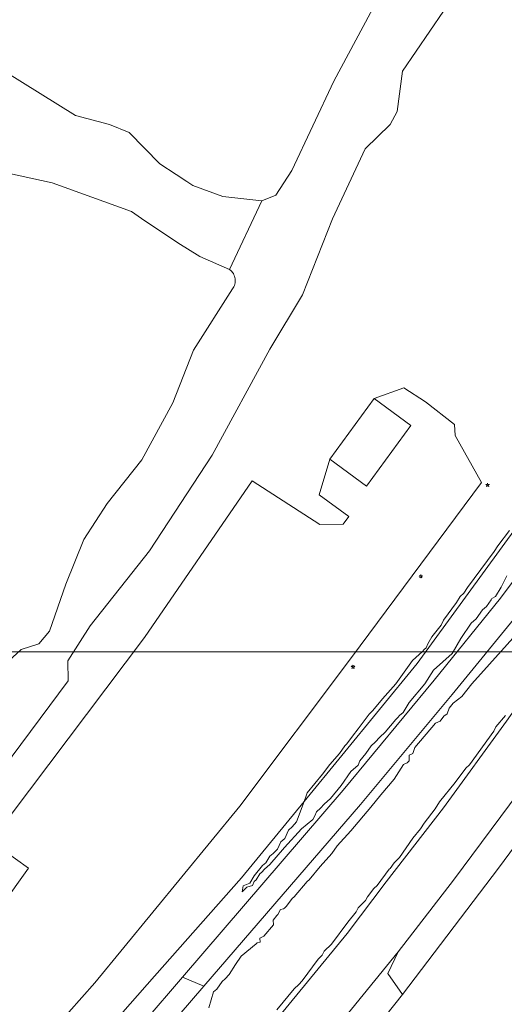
# Model space of a CAD drawing. Header units: metres. Extents: x 105376 to 107446, y 444190 to 447356.
# Tile 33 of 90: x 107104 to 107168, y 445757 to 445888. Entities that reach past the tile are written whole.
import ezdxf

# ---------------------------------------------------------------- set-up
doc = ezdxf.new("R2010")
doc.units = ezdxf.units.M
doc.header["$MEASUREMENT"] = 0
for name, color, linetype, lineweight in [('begroeid terreindeel kenmerkpunt', 3, 'Continuous', 0), ('onbegroeid terreindeel vlak', 5, 'Continuous', 0), ('ondersteunend wegdeel vlak', 2, 'Continuous', 0), ('overig bouwwerk IMGEO uitbreiding populatie vlak', 7, 'Continuous', 0), ('s_lantaarnpaal_lichtmast', 7, 'Continuous', 0), ('scheiding lijn', 7, 'Continuous', 0), ('taludlijn', 5, 'Continuous', 0), ('waterdeel vlak', 4, 'Continuous', 0), ('wegdeel vlak', 2, 'Continuous', 0)]:
    doc.layers.add(name, color=color, linetype=linetype, lineweight=lineweight)

msp = doc.modelspace()

# ---------------------------------------------------------------- linework, layer by layer
at = {"linetype": 'Continuous', "lineweight": 0, "flags": 128}
msp.add_lwpolyline([(107294.76, 445804.22), (106441.12, 445804.22), (106441.12, 446395.97), (107294.76, 446395.97)], close=True, dxfattribs=at)
msp.add_lwpolyline([(107294.76, 445804.22), (106441.12, 445804.22), (106441.12, 446395.97), (107294.76, 446395.97)], close=True, dxfattribs=at)
at = {"layer": 'begroeid terreindeel kenmerkpunt', "flags": 128}
for points in [[(107151.1, 445890.78), (107145.28, 445879.84), (107139.71, 445868), (107137.58, 445864.73), (107135.75, 445864), (107130.57, 445864.56), (107126.62, 445866.05), (107125.81, 445866.57), (107124.4, 445867.48), (107122.22, 445868.88), (107118.15, 445873.06), (107115.58, 445874.1), (107111.05, 445875.29), (107101.69, 445881.13)], [(107151.1, 445890.78), (107145.28, 445879.84), (107139.71, 445868), (107137.58, 445864.73), (107135.75, 445864), (107130.57, 445864.56), (107126.62, 445866.05), (107125.81, 445866.57), (107124.4, 445867.48), (107122.22, 445868.88), (107118.15, 445873.06), (107115.58, 445874.1), (107111.05, 445875.29), (107101.69, 445881.13)], [(107096.34, 445781.94), (107110.09, 445800.36), (107110.06, 445803), (107113.01, 445807.64), (107120.87, 445817.62), (107129.17, 445830.3), (107136.79, 445844.35), (107141.15, 445851.54), (107145.11, 445861.62), (107149.42, 445870.91), (107152.74, 445874.12), (107153.69, 445875.85), (107154.39, 445881.2), (107159.82, 445889.13)], [(107096.34, 445781.94), (107110.09, 445800.36), (107110.06, 445803), (107113.01, 445807.64), (107120.87, 445817.62), (107129.17, 445830.3), (107136.79, 445844.35), (107141.15, 445851.54), (107145.11, 445861.62), (107149.42, 445870.91), (107152.74, 445874.12), (107153.69, 445875.85), (107154.39, 445881.2), (107159.82, 445889.13)], [(107218.9, 445888.95), (107216.47, 445884.15), (107212.89, 445877.9), (107206.43, 445866.88), (107200.45, 445857.32), (107196.17, 445851.19), (107185.59, 445835.77), (107174.43, 445820.77), (107167.36, 445811.34), (107158.59, 445800.46), (107146.51, 445785.89), (107125.24, 445761.07), (107115.08, 445749.22)], [(107218.9, 445888.95), (107216.47, 445884.15), (107212.89, 445877.9), (107206.43, 445866.88), (107200.45, 445857.32), (107196.17, 445851.19), (107185.59, 445835.77), (107174.43, 445820.77), (107167.36, 445811.34), (107158.59, 445800.46), (107146.51, 445785.89), (107125.24, 445761.07), (107115.08, 445749.22)], [(107096.62, 445868.84), (107107.95, 445866.38), (107118.48, 445862.57), (107120.26, 445861.36), (107121.79, 445860.33), (107124.6, 445858.41), (107127.52, 445856.63), (107131.48, 445854.88), (107131.62, 445854.76), (107131.75, 445854.64), (107131.87, 445854.5), (107131.97, 445854.35), (107132.05, 445854.19), (107132.12, 445854.02), (107132.18, 445853.85), (107132.21, 445853.67), (107132.23, 445853.49), (107132.22, 445853.31), (107132.2, 445853.13), (107132.17, 445852.95), (107132.11, 445852.78), (107132.04, 445852.61), (107131.95, 445852.45), (107131.85, 445852.31), (107126.71, 445844.19), (107123.97, 445837.24), (107119.85, 445829.68), (107115.26, 445823.88), (107112.17, 445819.11), (107109.79, 445813.16), (107107.6, 445806.96), (107106.21, 445805.29), (107103.86, 445804.5), (107099.26, 445800.34)], [(107096.62, 445868.84), (107107.95, 445866.38), (107118.48, 445862.57), (107120.26, 445861.36), (107121.79, 445860.33), (107124.6, 445858.41), (107127.52, 445856.63), (107131.48, 445854.88), (107131.62, 445854.76), (107131.75, 445854.64), (107131.87, 445854.5), (107131.97, 445854.35), (107132.05, 445854.19), (107132.12, 445854.02), (107132.18, 445853.85), (107132.21, 445853.67), (107132.23, 445853.49), (107132.22, 445853.31), (107132.2, 445853.13), (107132.17, 445852.95), (107132.11, 445852.78), (107132.04, 445852.61), (107131.95, 445852.45), (107131.85, 445852.31), (107126.71, 445844.19), (107123.97, 445837.24), (107119.85, 445829.68), (107115.26, 445823.88), (107112.17, 445819.11), (107109.79, 445813.16), (107107.6, 445806.96), (107106.21, 445805.29), (107103.86, 445804.5), (107099.26, 445800.34)], [(107108.44, 445754.48), (107113.6, 445760.32), (107132.82, 445783.76), (107147.6, 445803.44), (107164.82, 445826.67), (107161.35, 445832.88), (107161.25, 445834.35), (107157.43, 445837.37), (107154.56, 445839.22), (107150.61, 445837.78), (107155.5, 445834.22), (107149.62, 445826.17), (107144.74, 445829.73), (107143.35, 445825.02), (107147.27, 445822.15), (107146.53, 445821.14), (107143.41, 445821.11), (107134.44, 445826.88), (107120.18, 445806.1), (107102.41, 445782.46)], [(107108.44, 445754.48), (107113.6, 445760.32), (107132.82, 445783.76), (107147.6, 445803.44), (107164.82, 445826.67), (107161.35, 445832.88), (107161.25, 445834.35), (107157.43, 445837.37), (107154.56, 445839.22), (107150.61, 445837.78), (107155.5, 445834.22), (107149.62, 445826.17), (107144.74, 445829.73), (107143.35, 445825.02), (107147.27, 445822.15), (107146.53, 445821.14), (107143.41, 445821.11), (107134.44, 445826.88), (107120.18, 445806.1), (107102.41, 445782.46)], [(107168.56, 445820.3), (107166.99, 445818.26), (107166.51, 445817.5), (107162.99, 445812.76), (107162.51, 445811.99), (107162.02, 445811.55), (107161.51, 445810.74), (107159.82, 445808.42), (107159.51, 445807.74), (107158.24, 445806.19), (107157.74, 445805.26), (107157.51, 445804.74), (107157.24, 445804.5), (107157.01, 445804.24), (107155.71, 445803.04), (107153.47, 445799.99), (107151.74, 445798), (107150.44, 445796.42), (107149.94, 445795.96), (107148.51, 445793.99), (107147.74, 445793.01), (107147.01, 445792), (107146.74, 445791.76), (107146.01, 445790.74), (107144.74, 445789.26), (107143.76, 445787.99), (107141.76, 445785.54), (107141.62, 445785.12), (107141.34, 445784.37), (107133.04, 445774.24), (107121.51, 445761.22), (107108.32, 445746.18)], [(107168.56, 445820.3), (107166.99, 445818.26), (107166.51, 445817.5), (107162.99, 445812.76), (107162.51, 445811.99), (107162.02, 445811.55), (107161.51, 445810.74), (107159.82, 445808.42), (107159.51, 445807.74), (107158.24, 445806.19), (107157.74, 445805.26), (107157.51, 445804.74), (107157.24, 445804.5), (107157.01, 445804.24), (107155.71, 445803.04), (107153.47, 445799.99), (107151.74, 445798), (107150.44, 445796.42), (107149.94, 445795.96), (107148.51, 445793.99), (107147.74, 445793.01), (107147.01, 445792), (107146.74, 445791.76), (107146.01, 445790.74), (107144.74, 445789.26), (107143.76, 445787.99), (107141.76, 445785.54), (107141.62, 445785.12), (107141.34, 445784.37), (107133.04, 445774.24), (107121.51, 445761.22), (107108.32, 445746.18)], [(107168.21, 445814.29), (107167.46, 445812.79), (107166.7, 445811.53), (107166.2, 445811.3), (107166.12, 445811.12), (107165.51, 445810.22), (107164.99, 445809.76), (107164.15, 445808.59), (107163.49, 445808.01), (107162.08, 445805.99), (107160.97, 445804), (107158.48, 445801.77), (107157.32, 445799.95), (107155.24, 445797.51), (107154.48, 445796.19), (107153.99, 445795.76), (107153.76, 445795.49), (107153.49, 445795.26), (107152.1, 445793.55), (107151.36, 445792.89), (107150.77, 445792.23), (107150.24, 445791.76), (107149.51, 445790.74), (107148.74, 445789.76), (107148.49, 445789.2), (107147.53, 445788.35), (107146.26, 445786.49), (107144.83, 445784.76), (107143.99, 445784.01), (107143.52, 445783.48), (107142.99, 445783.01), (107142.76, 445782.49), (107142.48, 445781.98), (107141.01, 445780.74), (107138.74, 445778.26), (107136.81, 445776.01), (107136.11, 445775.39), (107135.76, 445774.99), (107135.49, 445774.76), (107135.01, 445773.99), (107134.74, 445773.76), (107134.51, 445773.24), (107133.74, 445773.01), (107133.12, 445772.38), (107133.26, 445773.17), (107134.15, 445773.54), (107134.74, 445774.52), (107135.85, 445775.9), (107136.26, 445776.24), (107136.79, 445777.11), (107137.26, 445777.49), (107137.49, 445777.76), (107137.82, 445778.03), (107138.24, 445779.01), (107138.79, 445779.46), (107139.27, 445780.59), (107139.76, 445780.99), (107140.32, 445781.68), (107141.34, 445784.37), (107141.62, 445785.12), (107141.76, 445785.54), (107143.76, 445787.99), (107144.74, 445789.26), (107146.01, 445790.74), (107146.74, 445791.76), (107147.01, 445792), (107147.74, 445793.01), (107148.51, 445793.99), (107149.94, 445795.96), (107150.44, 445796.42), (107151.74, 445798), (107153.47, 445799.99), (107155.71, 445803.04), (107157.01, 445804.24), (107157.24, 445804.5), (107157.51, 445804.74), (107157.74, 445805.26), (107158.24, 445806.19), (107159.51, 445807.74), (107159.82, 445808.42), (107161.51, 445810.74), (107162.02, 445811.55), (107162.51, 445811.99), (107162.99, 445812.76), (107166.51, 445817.5), (107166.99, 445818.26), (107168.56, 445820.3)], [(107168.21, 445814.29), (107167.46, 445812.79), (107166.7, 445811.53), (107166.2, 445811.3), (107166.12, 445811.12), (107165.51, 445810.22), (107164.99, 445809.76), (107164.15, 445808.59), (107163.49, 445808.01), (107162.08, 445805.99), (107160.97, 445804), (107158.48, 445801.77), (107157.32, 445799.95), (107155.24, 445797.51), (107154.48, 445796.19), (107153.99, 445795.76), (107153.76, 445795.49), (107153.49, 445795.26), (107152.1, 445793.55), (107151.36, 445792.89), (107150.77, 445792.23), (107150.24, 445791.76), (107149.51, 445790.74), (107148.74, 445789.76), (107148.49, 445789.2), (107147.53, 445788.35), (107146.26, 445786.49), (107144.83, 445784.76), (107143.99, 445784.01), (107143.52, 445783.48), (107142.99, 445783.01), (107142.76, 445782.49), (107142.48, 445781.98), (107141.01, 445780.74), (107138.74, 445778.26), (107136.81, 445776.01), (107136.11, 445775.39), (107135.76, 445774.99), (107135.49, 445774.76), (107135.01, 445773.99), (107134.74, 445773.76), (107134.51, 445773.24), (107133.74, 445773.01), (107133.12, 445772.38), (107133.26, 445773.17), (107134.15, 445773.54), (107134.74, 445774.52), (107135.85, 445775.9), (107136.26, 445776.24), (107136.79, 445777.11), (107137.26, 445777.49), (107137.49, 445777.76), (107137.82, 445778.03), (107138.24, 445779.01), (107138.79, 445779.46), (107139.27, 445780.59), (107139.76, 445780.99), (107140.32, 445781.68), (107141.34, 445784.37), (107141.62, 445785.12), (107141.76, 445785.54), (107143.76, 445787.99), (107144.74, 445789.26), (107146.01, 445790.74), (107146.74, 445791.76), (107147.01, 445792), (107147.74, 445793.01), (107148.51, 445793.99), (107149.94, 445795.96), (107150.44, 445796.42), (107151.74, 445798), (107153.47, 445799.99), (107155.71, 445803.04), (107157.01, 445804.24), (107157.24, 445804.5), (107157.51, 445804.74), (107157.74, 445805.26), (107158.24, 445806.19), (107159.51, 445807.74), (107159.82, 445808.42), (107161.51, 445810.74), (107162.02, 445811.55), (107162.51, 445811.99), (107162.99, 445812.76), (107166.51, 445817.5), (107166.99, 445818.26), (107168.56, 445820.3)], [(107108.32, 445746.18), (107121.51, 445761.22), (107133.04, 445774.24), (107141.34, 445784.37), (107140.32, 445781.68), (107139.76, 445780.99), (107139.27, 445780.59), (107138.79, 445779.46), (107138.24, 445779.01), (107137.82, 445778.03), (107137.49, 445777.76), (107137.26, 445777.49), (107136.79, 445777.11), (107136.26, 445776.24), (107135.85, 445775.9), (107134.74, 445774.52), (107134.15, 445773.54), (107133.26, 445773.17), (107133.12, 445772.38), (107133.74, 445773.01), (107134.51, 445773.24), (107134.74, 445773.76), (107135.01, 445773.99), (107135.49, 445774.76), (107135.76, 445774.99), (107136.11, 445775.39), (107136.81, 445776.01), (107138.74, 445778.26), (107141.01, 445780.74), (107142.48, 445781.98), (107142.76, 445782.49), (107142.99, 445783.01), (107143.52, 445783.48), (107143.99, 445784.01), (107144.83, 445784.76), (107146.26, 445786.49), (107147.53, 445788.35), (107148.49, 445789.2), (107148.74, 445789.76), (107149.51, 445790.74), (107150.24, 445791.76), (107150.77, 445792.23), (107151.36, 445792.89), (107152.1, 445793.55), (107153.49, 445795.26), (107153.76, 445795.49), (107153.99, 445795.76), (107154.48, 445796.19), (107155.24, 445797.51), (107157.32, 445799.95), (107158.48, 445801.77), (107160.97, 445804), (107162.08, 445805.99), (107163.49, 445808.01), (107164.15, 445808.59), (107164.99, 445809.76), (107165.51, 445810.22), (107166.12, 445811.12), (107166.2, 445811.3), (107166.7, 445811.53), (107167.46, 445812.79), (107168.21, 445814.29)], [(107108.32, 445746.18), (107121.51, 445761.22), (107133.04, 445774.24), (107141.34, 445784.37), (107140.32, 445781.68), (107139.76, 445780.99), (107139.27, 445780.59), (107138.79, 445779.46), (107138.24, 445779.01), (107137.82, 445778.03), (107137.49, 445777.76), (107137.26, 445777.49), (107136.79, 445777.11), (107136.26, 445776.24), (107135.85, 445775.9), (107134.74, 445774.52), (107134.15, 445773.54), (107133.26, 445773.17), (107133.12, 445772.38), (107133.74, 445773.01), (107134.51, 445773.24), (107134.74, 445773.76), (107135.01, 445773.99), (107135.49, 445774.76), (107135.76, 445774.99), (107136.11, 445775.39), (107136.81, 445776.01), (107138.74, 445778.26), (107141.01, 445780.74), (107142.48, 445781.98), (107142.76, 445782.49), (107142.99, 445783.01), (107143.52, 445783.48), (107143.99, 445784.01), (107144.83, 445784.76), (107146.26, 445786.49), (107147.53, 445788.35), (107148.49, 445789.2), (107148.74, 445789.76), (107149.51, 445790.74), (107150.24, 445791.76), (107150.77, 445792.23), (107151.36, 445792.89), (107152.1, 445793.55), (107153.49, 445795.26), (107153.76, 445795.49), (107153.99, 445795.76), (107154.48, 445796.19), (107155.24, 445797.51), (107157.32, 445799.95), (107158.48, 445801.77), (107160.97, 445804), (107162.08, 445805.99), (107163.49, 445808.01), (107164.15, 445808.59), (107164.99, 445809.76), (107165.51, 445810.22), (107166.12, 445811.12), (107166.2, 445811.3), (107166.7, 445811.53), (107167.46, 445812.79), (107168.21, 445814.29)], [(107128.71, 445757.02), (107129.36, 445759.14), (107129.76, 445759.49), (107130.49, 445760.51), (107130.89, 445760.86), (107131.4, 445761.44), (107132.24, 445762.76), (107133.02, 445763.87), (107135.01, 445765.49), (107135.12, 445765.62), (107135.51, 445765.74), (107135.47, 445766.25), (107136.02, 445766.5), (107137.28, 445768.02), (107137.23, 445768.66), (107137.74, 445769.26), (107137.88, 445769.38), (107138.21, 445770.04), (107138.62, 445770.12), (107138.74, 445770.25), (107139.01, 445770.49), (107139.74, 445771.51), (107140.01, 445771.74), (107141.74, 445773.76), (107142.01, 445773.99), (107143.49, 445775.75), (107145.01, 445777.49), (107145.74, 445778.5), (107147.51, 445780.49), (107150.16, 445783.63), (107151.49, 445785.26), (107153.26, 445787.35), (107154.49, 445789.26), (107155.01, 445789.5), (107155.27, 445789.78), (107155.24, 445790.5), (107155.76, 445790.74), (107155.99, 445791.51), (107158.73, 445794.77), (107159.35, 445795.02), (107159.84, 445795.66), (107160.27, 445795.98), (107160.57, 445796.73), (107161.09, 445797.41), (107162.22, 445798.28), (107163.54, 445799.98), (107175.24, 445813.01)], [(107128.71, 445757.02), (107129.36, 445759.14), (107129.76, 445759.49), (107130.49, 445760.51), (107130.89, 445760.86), (107131.4, 445761.44), (107132.24, 445762.76), (107133.02, 445763.87), (107135.01, 445765.49), (107135.12, 445765.62), (107135.51, 445765.74), (107135.47, 445766.25), (107136.02, 445766.5), (107137.28, 445768.02), (107137.23, 445768.66), (107137.74, 445769.26), (107137.88, 445769.38), (107138.21, 445770.04), (107138.62, 445770.12), (107138.74, 445770.25), (107139.01, 445770.49), (107139.74, 445771.51), (107140.01, 445771.74), (107141.74, 445773.76), (107142.01, 445773.99), (107143.49, 445775.75), (107145.01, 445777.49), (107145.74, 445778.5), (107147.51, 445780.49), (107150.16, 445783.63), (107151.49, 445785.26), (107153.26, 445787.35), (107154.49, 445789.26), (107155.01, 445789.5), (107155.27, 445789.78), (107155.24, 445790.5), (107155.76, 445790.74), (107155.99, 445791.51), (107158.73, 445794.77), (107159.35, 445795.02), (107159.84, 445795.66), (107160.27, 445795.98), (107160.57, 445796.73), (107161.09, 445797.41), (107162.22, 445798.28), (107163.54, 445799.98), (107175.24, 445813.01)], [(107168, 445795.75), (107166.75, 445794.25), (107166.49, 445793.71), (107163.25, 445789.25), (107162.77, 445788.79), (107161.36, 445786.88), (107159.29, 445784.31), (107158.7, 445783.41), (107157.25, 445781.5), (107156.75, 445780.75), (107155.75, 445779.5), (107153.96, 445776.94), (107153.25, 445776.25), (107152.75, 445775.5), (107152.62, 445775.38), (107151, 445773.25), (107150.56, 445772.82), (107149.75, 445771.75), (107149.49, 445771.23), (107148.52, 445770.29), (107148.25, 445769.75), (107147.14, 445768.37), (107144.98, 445765.46), (107144.01, 445764.52), (107143.74, 445763.98), (107143.22, 445763.47), (107141.07, 445760.58), (107140.63, 445760.12), (107140.03, 445759.55), (107137.75, 445756.75)], [(107168, 445795.75), (107166.75, 445794.25), (107166.49, 445793.71), (107163.25, 445789.25), (107162.77, 445788.79), (107161.36, 445786.88), (107159.29, 445784.31), (107158.7, 445783.41), (107157.25, 445781.5), (107156.75, 445780.75), (107155.75, 445779.5), (107153.96, 445776.94), (107153.25, 445776.25), (107152.75, 445775.5), (107152.62, 445775.38), (107151, 445773.25), (107150.56, 445772.82), (107149.75, 445771.75), (107149.49, 445771.23), (107148.52, 445770.29), (107148.25, 445769.75), (107147.14, 445768.37), (107144.98, 445765.46), (107144.01, 445764.52), (107143.74, 445763.98), (107143.22, 445763.47), (107141.07, 445760.58), (107140.63, 445760.12), (107140.03, 445759.55), (107137.75, 445756.75)]]:
    msp.add_lwpolyline(points, dxfattribs=at)
msp.add_lwpolyline([(107191.34, 445816.66), (107196.26, 445823.25), (107206.09, 445838.03), (107214.13, 445849.8), (107220.47, 445859.72), (107221.85, 445861.72), (107223.91, 445860.07), (107221.94, 445857.58), (107214.81, 445841.38), (107208.94, 445834.95), (107200.04, 445821.75), (107188.26, 445805.18), (107176.7, 445788.55), (107167.09, 445775.53), (107154.37, 445758.79), (107152.43, 445761.59), (107153.8, 445764.42), (107161.13, 445773.96), (107169.82, 445785.67), (107180.61, 445800.59)], close=True, dxfattribs=at)
msp.add_lwpolyline([(107191.34, 445816.66), (107196.26, 445823.25), (107206.09, 445838.03), (107214.13, 445849.8), (107220.47, 445859.72), (107221.85, 445861.72), (107223.91, 445860.07), (107221.94, 445857.58), (107214.81, 445841.38), (107208.94, 445834.95), (107200.04, 445821.75), (107188.26, 445805.18), (107176.7, 445788.55), (107167.09, 445775.53), (107154.37, 445758.79), (107152.43, 445761.59), (107153.8, 445764.42), (107161.13, 445773.96), (107169.82, 445785.67), (107180.61, 445800.59)], close=True, dxfattribs=at)
at = {"layer": 'onbegroeid terreindeel vlak', "flags": 128}
msp.add_lwpolyline([(107147.38, 445750), (107154.37, 445758.79), (107167.09, 445775.53), (107176.7, 445788.55)], dxfattribs=at)
msp.add_lwpolyline([(107147.38, 445750), (107154.37, 445758.79), (107167.09, 445775.53), (107176.7, 445788.55)], dxfattribs=at)
at = {"layer": 'ondersteunend wegdeel vlak', "flags": 128}
for points in [[(107117.13, 445747.21), (107128.06, 445759.9), (107148.82, 445783.97), (107160.96, 445798.55), (107169.86, 445809.47), (107176.97, 445818.89), (107188.16, 445834), (107198.7, 445849.42), (107203.05, 445855.69), (107209.08, 445865.33), (107215.54, 445876.35), (107219.05, 445882.54), (107224.94, 445892.82)], [(107175.24, 445813.01), (107163.54, 445799.98), (107162.22, 445798.28), (107161.09, 445797.41), (107160.57, 445796.73), (107160.27, 445795.98), (107159.84, 445795.66), (107159.35, 445795.02), (107158.73, 445794.77), (107155.99, 445791.51), (107155.76, 445790.74), (107155.24, 445790.5), (107155.27, 445789.78), (107155.01, 445789.5), (107154.49, 445789.26), (107153.26, 445787.35), (107151.49, 445785.26), (107150.16, 445783.63), (107147.51, 445780.49), (107145.74, 445778.5), (107145.01, 445777.49), (107143.49, 445775.75), (107142.01, 445773.99), (107141.74, 445773.76), (107140.01, 445771.74), (107139.74, 445771.51), (107139.01, 445770.49), (107138.74, 445770.25), (107138.62, 445770.12), (107138.21, 445770.04), (107137.88, 445769.38), (107137.74, 445769.26), (107137.23, 445768.66), (107137.28, 445768.02), (107136.02, 445766.5), (107135.47, 445766.25), (107135.51, 445765.74), (107135.12, 445765.62), (107135.01, 445765.49), (107133.02, 445763.87), (107132.24, 445762.76), (107131.4, 445761.44), (107130.89, 445760.86), (107130.49, 445760.51), (107129.76, 445759.49), (107129.36, 445759.14), (107128.71, 445757.02)], [(107137.75, 445756.75), (107140.03, 445759.55), (107140.63, 445760.12), (107141.07, 445760.58), (107143.22, 445763.47), (107143.74, 445763.98), (107144.01, 445764.52), (107144.98, 445765.46), (107147.14, 445768.37), (107148.25, 445769.75), (107148.52, 445770.29), (107149.49, 445771.23), (107149.75, 445771.75), (107150.56, 445772.82), (107151, 445773.25), (107152.62, 445775.38), (107152.75, 445775.5), (107153.25, 445776.25), (107153.96, 445776.94), (107155.75, 445779.5), (107156.75, 445780.75), (107157.25, 445781.5), (107158.7, 445783.41), (107159.29, 445784.31), (107161.36, 445786.88), (107162.77, 445788.79), (107163.25, 445789.25), (107166.49, 445793.71), (107166.75, 445794.25), (107168, 445795.75)], [(107168.15, 445795.01), (107159.79, 445783.53), (107152.23, 445773.7), (107147.04, 445766.88), (107137.94, 445755.78)]]:
    msp.add_lwpolyline(points, dxfattribs=at)
at = {"layer": 'overig bouwwerk IMGEO uitbreiding populatie vlak', "flags": 128}
msp.add_lwpolyline([(107144.74, 445829.73), (107150.61, 445837.78), (107155.5, 445834.22), (107149.62, 445826.17)], close=True, dxfattribs=at)
msp.add_lwpolyline([(107144.74, 445829.73), (107150.61, 445837.78), (107155.5, 445834.22), (107149.62, 445826.17)], close=True, dxfattribs=at)
at = {"layer": 's_lantaarnpaal_lichtmast', "color": 7, "linetype": 'Continuous', "lineweight": 0, "flags": 128}
for points in [[(107165.58, 445826.41), (107165.4, 445826.41), (107165.55, 445826.31), (107165.49, 445826.13), (107165.64, 445826.24), (107165.79, 445826.13), (107165.73, 445826.31), (107165.88, 445826.41), (107165.7, 445826.41), (107165.64, 445826.59)], [(107156.75, 445814.3), (107156.57, 445814.3), (107156.71, 445814.19), (107156.66, 445814.02), (107156.8, 445814.12), (107156.95, 445814.02), (107156.89, 445814.19), (107157.04, 445814.3), (107156.86, 445814.3), (107156.8, 445814.47)], [(107147.77, 445802.29), (107147.59, 445802.29), (107147.73, 445802.18), (107147.68, 445802.01), (107147.82, 445802.11), (107147.97, 445802.01), (107147.91, 445802.18), (107148.06, 445802.29), (107147.88, 445802.29), (107147.82, 445802.46)]]:
    msp.add_lwpolyline(points, close=True, dxfattribs=at)
at = {"layer": 'scheiding lijn', "flags": 128}
msp.add_lwpolyline([(107141.34, 445784.37), (107156.32, 445802.65), (107169.46, 445820.72)], dxfattribs=at)
at = {"layer": 'taludlijn', "flags": 128}
for points in [[(107143.76, 445787.99), (107144.74, 445789.26), (107146.01, 445790.74), (107146.74, 445791.76), (107147.01, 445792), (107147.74, 445793.01), (107148.51, 445793.99), (107149.94, 445795.96), (107150.44, 445796.42), (107151.74, 445798), (107153.47, 445799.99), (107155.71, 445803.04), (107157.01, 445804.24), (107157.24, 445804.5), (107157.51, 445804.74), (107157.74, 445805.26), (107158.24, 445806.19), (107159.51, 445807.74), (107159.82, 445808.42), (107161.51, 445810.74), (107162.02, 445811.55), (107162.51, 445811.99), (107162.99, 445812.76), (107166.51, 445817.5), (107166.99, 445818.26), (107168.56, 445820.3)], [(107168, 445795.75), (107166.75, 445794.25), (107166.49, 445793.71), (107163.25, 445789.25), (107162.77, 445788.79), (107161.36, 445786.88), (107159.29, 445784.31), (107158.7, 445783.41), (107157.25, 445781.5), (107156.75, 445780.75), (107155.75, 445779.5), (107153.96, 445776.94), (107153.25, 445776.25), (107152.75, 445775.5), (107152.62, 445775.38), (107151, 445773.25), (107150.56, 445772.82), (107149.75, 445771.75), (107149.49, 445771.23), (107148.52, 445770.29), (107148.25, 445769.75), (107147.14, 445768.37)]]:
    msp.add_lwpolyline(points, dxfattribs=at)
at = {"layer": 'waterdeel vlak', "flags": 128}
for points in [[(107099.26, 445800.34), (107103.86, 445804.5), (107106.21, 445805.29), (107107.6, 445806.96), (107109.79, 445813.16), (107112.17, 445819.11), (107115.26, 445823.88), (107119.85, 445829.68), (107123.97, 445837.24), (107126.71, 445844.19), (107131.85, 445852.31), (107131.95, 445852.45), (107132.04, 445852.61), (107132.11, 445852.78), (107132.17, 445852.95), (107132.2, 445853.13), (107132.22, 445853.31), (107132.23, 445853.49), (107132.21, 445853.67), (107132.18, 445853.85), (107132.12, 445854.02), (107132.05, 445854.19), (107131.97, 445854.35), (107131.87, 445854.5), (107131.75, 445854.64), (107131.62, 445854.76), (107131.48, 445854.88), (107135.75, 445864), (107137.58, 445864.73), (107139.71, 445868), (107145.28, 445879.84), (107151.1, 445890.78)], [(107099.26, 445800.34), (107103.86, 445804.5), (107106.21, 445805.29), (107107.6, 445806.96), (107109.79, 445813.16), (107112.17, 445819.11), (107115.26, 445823.88), (107119.85, 445829.68), (107123.97, 445837.24), (107126.71, 445844.19), (107131.85, 445852.31), (107131.95, 445852.45), (107132.04, 445852.61), (107132.11, 445852.78), (107132.17, 445852.95), (107132.2, 445853.13), (107132.22, 445853.31), (107132.23, 445853.49), (107132.21, 445853.67), (107132.18, 445853.85), (107132.12, 445854.02), (107132.05, 445854.19), (107131.97, 445854.35), (107131.87, 445854.5), (107131.75, 445854.64), (107131.62, 445854.76), (107131.48, 445854.88), (107135.75, 445864), (107137.58, 445864.73), (107139.71, 445868), (107145.28, 445879.84), (107151.1, 445890.78)], [(107159.82, 445889.13), (107154.39, 445881.2), (107153.69, 445875.85), (107152.74, 445874.12), (107149.42, 445870.91), (107145.11, 445861.62), (107141.15, 445851.54), (107136.79, 445844.35), (107129.17, 445830.3), (107120.87, 445817.62), (107113.01, 445807.64), (107110.06, 445803), (107110.09, 445800.36), (107096.34, 445781.94)], [(107159.82, 445889.13), (107154.39, 445881.2), (107153.69, 445875.85), (107152.74, 445874.12), (107149.42, 445870.91), (107145.11, 445861.62), (107141.15, 445851.54), (107136.79, 445844.35), (107129.17, 445830.3), (107120.87, 445817.62), (107113.01, 445807.64), (107110.06, 445803), (107110.09, 445800.36), (107096.34, 445781.94)], [(107101.69, 445881.13), (107111.05, 445875.29), (107115.58, 445874.1), (107118.15, 445873.06), (107122.22, 445868.88), (107124.4, 445867.48), (107125.81, 445866.57), (107126.62, 445866.05), (107130.57, 445864.56), (107135.75, 445864), (107131.48, 445854.88), (107127.52, 445856.63), (107124.6, 445858.41), (107121.79, 445860.33), (107120.26, 445861.36), (107118.48, 445862.57), (107107.95, 445866.38), (107096.62, 445868.84)], [(107101.69, 445881.13), (107111.05, 445875.29), (107115.58, 445874.1), (107118.15, 445873.06), (107122.22, 445868.88), (107124.4, 445867.48), (107125.81, 445866.57), (107126.62, 445866.05), (107130.57, 445864.56), (107135.75, 445864), (107131.48, 445854.88), (107127.52, 445856.63), (107124.6, 445858.41), (107121.79, 445860.33), (107120.26, 445861.36), (107118.48, 445862.57), (107107.95, 445866.38), (107096.62, 445868.84)]]:
    msp.add_lwpolyline(points, dxfattribs=at)
at = {"layer": 'wegdeel vlak', "flags": 128}
for points in [[(107265.24, 445950.2), (107261.8, 445943.89), (107259.07, 445939.13), (107254.42, 445930.97), (107252.25, 445925.19), (107246.96, 445911.93), (107239.55, 445895.17), (107237.36, 445890.43), (107235.5, 445887.25), (107221.85, 445861.72), (107220.47, 445859.72), (107214.13, 445849.8), (107206.09, 445838.03), (107196.26, 445823.25), (107191.34, 445816.66), (107180.61, 445800.59), (107169.82, 445785.67), (107161.13, 445773.96), (107153.8, 445764.42), (107144.54, 445753.03)], [(107265.24, 445950.2), (107261.8, 445943.89), (107259.07, 445939.13), (107254.42, 445930.97), (107252.25, 445925.19), (107246.96, 445911.93), (107239.55, 445895.17), (107237.36, 445890.43), (107235.5, 445887.25), (107221.85, 445861.72), (107220.47, 445859.72), (107214.13, 445849.8), (107206.09, 445838.03), (107196.26, 445823.25), (107191.34, 445816.66), (107180.61, 445800.59), (107169.82, 445785.67), (107161.13, 445773.96), (107153.8, 445764.42), (107144.54, 445753.03)], [(107224.94, 445892.82), (107219.05, 445882.54), (107215.54, 445876.35), (107209.08, 445865.33), (107203.05, 445855.69), (107198.7, 445849.42), (107188.16, 445834), (107176.97, 445818.89), (107169.86, 445809.47), (107160.96, 445798.55), (107148.82, 445783.97), (107128.06, 445759.9), (107125.24, 445761.07), (107146.51, 445785.89), (107158.59, 445800.46), (107167.36, 445811.34), (107174.43, 445820.77), (107185.59, 445835.77), (107196.17, 445851.19), (107200.45, 445857.32), (107206.43, 445866.88), (107212.89, 445877.9), (107216.47, 445884.15), (107218.9, 445888.95)], [(107224.94, 445892.82), (107219.05, 445882.54), (107215.54, 445876.35), (107209.08, 445865.33), (107203.05, 445855.69), (107198.7, 445849.42), (107188.16, 445834), (107176.97, 445818.89), (107169.86, 445809.47), (107160.96, 445798.55), (107148.82, 445783.97), (107128.06, 445759.9), (107125.24, 445761.07), (107146.51, 445785.89), (107158.59, 445800.46), (107167.36, 445811.34), (107174.43, 445820.77), (107185.59, 445835.77), (107196.17, 445851.19), (107200.45, 445857.32), (107206.43, 445866.88), (107212.89, 445877.9), (107216.47, 445884.15), (107218.9, 445888.95)], [(107137.94, 445755.78), (107147.04, 445766.88), (107152.23, 445773.7), (107159.79, 445783.53), (107168.15, 445795.01), (107175.33, 445805.23), (107186.74, 445821.92), (107194.48, 445833.77), (107201.43, 445845.61), (107207.54, 445856.05), (107218.03, 445874.7), (107218.08, 445874.94), (107225.94, 445890.04)], [(107137.94, 445755.78), (107147.04, 445766.88), (107152.23, 445773.7), (107159.79, 445783.53), (107168.15, 445795.01), (107175.33, 445805.23), (107186.74, 445821.92), (107194.48, 445833.77), (107201.43, 445845.61), (107207.54, 445856.05), (107218.03, 445874.7), (107218.08, 445874.94), (107225.94, 445890.04)], [(107102.41, 445782.46), (107120.18, 445806.1), (107134.44, 445826.88), (107143.41, 445821.11), (107146.53, 445821.14), (107147.27, 445822.15), (107143.35, 445825.02), (107144.74, 445829.73), (107149.62, 445826.17), (107155.5, 445834.22), (107150.61, 445837.78), (107154.56, 445839.22), (107157.43, 445837.37), (107161.25, 445834.35), (107161.35, 445832.88), (107164.82, 445826.67), (107147.6, 445803.44), (107132.82, 445783.76), (107113.6, 445760.32), (107108.44, 445754.48)], [(107102.41, 445782.46), (107120.18, 445806.1), (107134.44, 445826.88), (107143.41, 445821.11), (107146.53, 445821.14), (107147.27, 445822.15), (107143.35, 445825.02), (107144.74, 445829.73), (107149.62, 445826.17), (107155.5, 445834.22), (107150.61, 445837.78), (107154.56, 445839.22), (107157.43, 445837.37), (107161.25, 445834.35), (107161.35, 445832.88), (107164.82, 445826.67), (107147.6, 445803.44), (107132.82, 445783.76), (107113.6, 445760.32), (107108.44, 445754.48)], [(107101.23, 445770.46), (107104.82, 445775.55), (107099.63, 445779.25)], [(107101.23, 445770.46), (107104.82, 445775.55), (107099.63, 445779.25)]]:
    msp.add_lwpolyline(points, dxfattribs=at)

doc.saveas('drawing.dxf')
